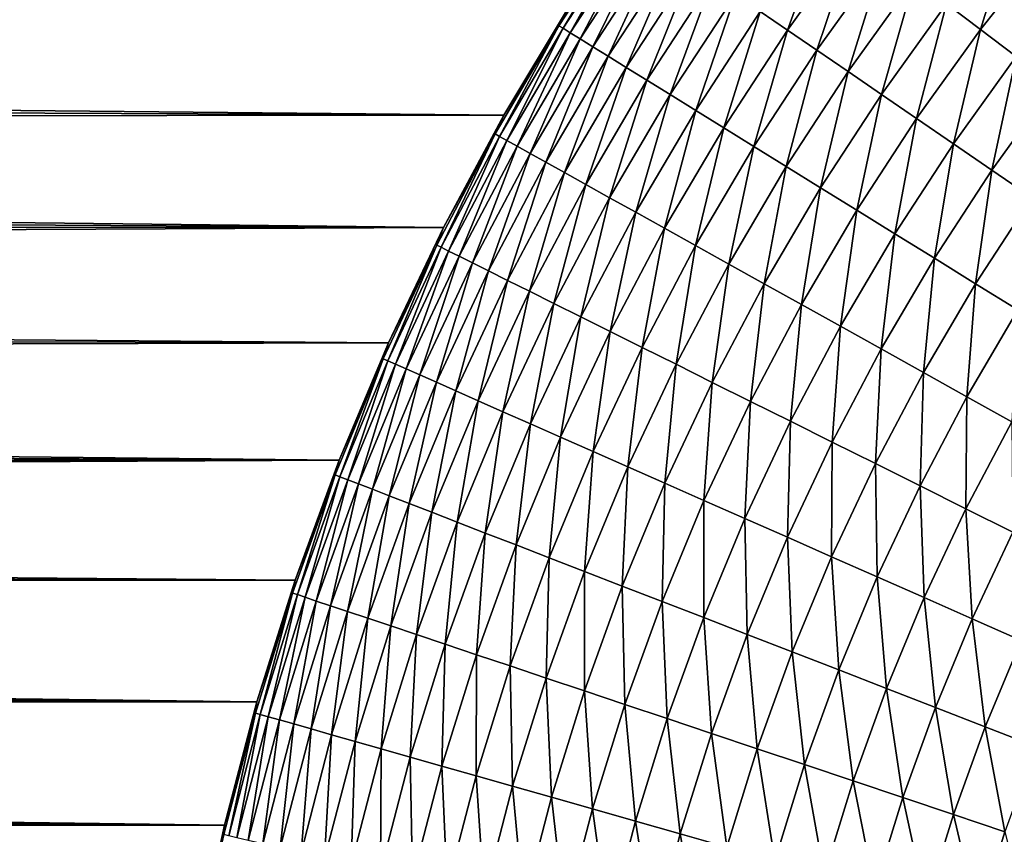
# Model space of a CAD drawing. Extents: x -260 to 260, y -882 to 882.
# Tile 158 of 234: x -47 to -31, y 589 to 603. Entities that reach past the tile are written whole.
import ezdxf

# ---------------------------------------------------------------- set-up
doc = ezdxf.new("R2010")
doc.units = 0
doc.header["$LTSCALE"] = 21.359881
for name, color, linetype in [('1', 7, 'CONTINUOUS'), ('2', 7, 'CONTINUOUS'), ('22', 7, 'CONTINUOUS'), ('25', 7, 'CONTINUOUS')]:
    doc.layers.add(name, color=color, linetype=linetype)

msp = doc.modelspace()

# ---------------------------------------------------------------- linework, layer by layer
at = {"layer": '1', "color": 7, "linetype": 'CONTINUOUS'}
for points in [[(253.525, 812.5), (-253.525, 0), (253.525, 0), (253.525, 812.5)], [(-253.525, 0), (253.525, 812.5), (116.582, 650.819), (-253.525, 0)], [(114.854, 648.894), (-253.525, 0), (116.582, 650.819), (114.854, 648.894)], [(113.045, 647.046), (-253.525, 0), (114.854, 648.894), (113.045, 647.046)], [(111.157, 645.277), (-253.525, 0), (113.045, 647.046), (111.157, 645.277)], [(109.196, 643.59), (-253.525, 0), (111.157, 645.277), (109.196, 643.59)], [(107.164, 641.99), (-253.525, 0), (109.196, 643.59), (107.164, 641.99)], [(105.065, 640.479), (-253.525, 0), (107.164, 641.99), (105.065, 640.479)], [(102.902, 639.059), (-253.525, 0), (105.065, 640.479), (102.902, 639.059)], [(100.681, 637.734), (-253.525, 0), (102.902, 639.059), (100.681, 637.734)], [(98.405, 636.505), (-253.525, 0), (100.681, 637.734), (98.405, 636.505)], [(96.078, 635.376), (-253.525, 0), (98.405, 636.505), (96.078, 635.376)], [(93.704, 634.347), (-253.525, 0), (96.078, 635.376), (93.704, 634.347)], [(91.289, 633.422), (-253.525, 0), (93.704, 634.347), (91.289, 633.422)], [(88.835, 632.602), (-253.525, 0), (91.289, 633.422), (88.835, 632.602)], [(86.349, 631.887), (-253.525, 0), (88.835, 632.602), (86.349, 631.887)], [(83.835, 631.281), (-253.525, 0), (86.349, 631.887), (83.835, 631.281)], [(81.296, 630.783), (-253.525, 0), (83.835, 631.281), (81.296, 630.783)], [(78.739, 630.395), (-253.525, 0), (81.296, 630.783), (78.739, 630.395)], [(76.167, 630.117), (-253.525, 0), (78.739, 630.395), (76.167, 630.117)], [(73.586, 629.95), (-253.525, 0), (76.167, 630.117), (73.586, 629.95)], [(71, 629.895), (-253.525, 0), (73.586, 629.95), (71, 629.895)], [(-129, 629.895), (-253.525, 0), (71, 629.895), (-129, 629.895)]]:
    msp.add_3dface(points, dxfattribs=at)
at = {"layer": '2', "color": 7, "linetype": 'CONTINUOUS'}
for points in [[(-187.73, 602.389, -9), (-187.909, 603.171, -9), (-37.64, 602.738, -9), (-187.73, 602.389, -9)], [(-38.711, 600.948, -9), (-187.73, 602.389, -9), (-37.64, 602.738, -9), (-38.711, 600.948, -9)], [(-187.603, 601.598, -9), (-187.73, 602.389, -9), (-38.711, 600.948, -9), (-187.603, 601.598, -9)], [(-187.526, 600.801, -9), (-187.603, 601.598, -9), (-38.711, 600.948, -9), (-187.526, 600.801, -9)], [(-39.697, 599.109, -9), (-187.526, 600.801, -9), (-38.711, 600.948, -9), (-39.697, 599.109, -9)], [(-187.5, 600, -9), (-187.526, 600.801, -9), (-39.697, 599.109, -9), (-187.5, 600, -9)], [(-187.526, 599.199, -9), (-187.5, 600, -9), (-39.697, 599.109, -9), (-187.526, 599.199, -9)], [(-187.603, 598.402, -9), (-187.526, 599.199, -9), (-39.697, 599.109, -9), (-187.603, 598.402, -9)], [(-40.596, 597.227, -9), (-187.603, 598.402, -9), (-39.697, 599.109, -9), (-40.596, 597.227, -9)], [(-187.73, 597.611, -9), (-187.603, 598.402, -9), (-40.596, 597.227, -9), (-187.73, 597.611, -9)], [(-187.909, 596.83, -9), (-187.73, 597.611, -9), (-40.596, 597.227, -9), (-187.909, 596.83, -9)], [(-41.406, 595.304, -9), (-187.909, 596.83, -9), (-40.596, 597.227, -9), (-41.406, 595.304, -9)], [(-188.137, 596.061, -9), (-187.909, 596.83, -9), (-41.406, 595.304, -9), (-188.137, 596.061, -9)], [(-188.413, 595.309, -9), (-188.137, 596.061, -9), (-41.406, 595.304, -9), (-188.413, 595.309, -9)], [(-188.738, 594.576, -9), (-188.413, 595.309, -9), (-41.406, 595.304, -9), (-188.738, 594.576, -9)], [(-42.124, 593.345, -9), (-188.738, 594.576, -9), (-41.406, 595.304, -9), (-42.124, 593.345, -9)], [(-189.108, 593.866, -9), (-188.738, 594.576, -9), (-42.124, 593.345, -9), (-189.108, 593.866, -9)], [(-189.524, 593.181, -9), (-189.108, 593.866, -9), (-42.124, 593.345, -9), (-189.524, 593.181, -9)], [(-42.751, 591.355, -9), (-189.524, 593.181, -9), (-42.124, 593.345, -9), (-42.751, 591.355, -9)], [(-189.982, 592.524, -9), (-189.524, 593.181, -9), (-42.751, 591.355, -9), (-189.982, 592.524, -9)], [(-190.482, 591.897, -9), (-189.982, 592.524, -9), (-42.751, 591.355, -9), (-190.482, 591.897, -9)], [(-191.021, 591.304, -9), (-190.482, 591.897, -9), (-42.751, 591.355, -9), (-191.021, 591.304, -9)], [(-43.283, 589.337, -9), (-191.021, 591.304, -9), (-42.751, 591.355, -9), (-43.283, 589.337, -9)], [(-191.596, 590.747, -9), (-191.021, 591.304, -9), (-43.283, 589.337, -9), (-191.596, 590.747, -9)], [(-192.206, 590.227, -9), (-191.596, 590.747, -9), (-43.283, 589.337, -9), (-192.206, 590.227, -9)], [(-192.848, 589.748, -9), (-192.206, 590.227, -9), (-43.283, 589.337, -9), (-192.848, 589.748, -9)], [(-193.52, 589.311, -9), (-192.848, 589.748, -9), (-43.283, 589.337, -9), (-193.52, 589.311, -9)], [(-194.218, 588.918, -9), (-193.52, 589.311, -9), (-43.72, 587.297, -9), (-194.218, 588.918, -9)], [(-43.72, 587.297, -9), (-193.52, 589.311, -9), (-43.283, 589.337, -9), (-43.72, 587.297, -9)]]:
    msp.add_3dface(points, dxfattribs=at)
at = {"layer": '22', "color": 7, "linetype": 'CONTINUOUS'}
for points in [[(-38.711, 600.948, -9), (-37.64, 602.738, -9), (-38.711, 600.948, -14), (-38.711, 600.948, -9)], [(-38.711, 600.948, -14), (-37.64, 602.738, -9), (-37.64, 602.738, -14), (-38.711, 600.948, -14)], [(-39.697, 599.109, -9), (-38.711, 600.948, -9), (-39.697, 599.11, -14), (-39.697, 599.109, -9)], [(-39.697, 599.11, -14), (-38.711, 600.948, -9), (-38.711, 600.948, -14), (-39.697, 599.11, -14)], [(-40.596, 597.227, -14), (-39.697, 599.109, -9), (-39.697, 599.11, -14), (-40.596, 597.227, -14)], [(-40.596, 597.227, -9), (-39.697, 599.109, -9), (-40.596, 597.227, -14), (-40.596, 597.227, -9)], [(-41.406, 595.304, -9), (-40.596, 597.227, -9), (-41.406, 595.304, -14), (-41.406, 595.304, -9)], [(-41.406, 595.304, -14), (-40.596, 597.227, -9), (-40.596, 597.227, -14), (-41.406, 595.304, -14)], [(-42.124, 593.345, -9), (-41.406, 595.304, -9), (-42.124, 593.345, -14), (-42.124, 593.345, -9)], [(-42.124, 593.345, -14), (-41.406, 595.304, -9), (-41.406, 595.304, -14), (-42.124, 593.345, -14)], [(-42.751, 591.355, -9), (-42.124, 593.345, -9), (-42.75, 591.355, -14), (-42.751, 591.355, -9)], [(-42.75, 591.355, -14), (-42.124, 593.345, -9), (-42.124, 593.345, -14), (-42.75, 591.355, -14)], [(-43.283, 589.337, -9), (-42.751, 591.355, -9), (-43.283, 589.338, -14), (-43.283, 589.337, -9)], [(-43.283, 589.338, -14), (-42.751, 591.355, -9), (-42.75, 591.355, -14), (-43.283, 589.338, -14)], [(-43.72, 587.297, -14), (-43.283, 589.337, -9), (-43.283, 589.338, -14), (-43.72, 587.297, -14)], [(-43.72, 587.297, -9), (-43.283, 589.337, -9), (-43.72, 587.297, -14), (-43.72, 587.297, -9)]]:
    msp.add_3dface(points, dxfattribs=at)
at = {"layer": '25', "color": 7, "linetype": 'CONTINUOUS'}
for points in [[(-37.64, 602.738, -14), (-36.69, 604.133, -14.906), (-37.811, 602.412, -14.906), (-37.64, 602.738, -14)], [(-36.69, 604.133, -14.906), (-37.742, 602.369, -15.809), (-37.811, 602.412, -14.906), (-36.69, 604.133, -14.906)], [(-36.622, 604.087, -15.809), (-37.742, 602.369, -15.809), (-36.69, 604.133, -14.906), (-36.622, 604.087, -15.809)], [(-36.622, 604.087, -15.809), (-37.625, 602.297, -16.706), (-37.742, 602.369, -15.809), (-36.622, 604.087, -15.809)], [(-36.509, 604.01, -16.706), (-37.625, 602.297, -16.706), (-36.622, 604.087, -15.809), (-36.509, 604.01, -16.706)], [(-33.389, 604.214, -22.528), (-34.074, 602.341, -23.258), (-34.518, 602.645, -22.528), (-33.389, 604.214, -22.528)], [(-32.96, 603.89, -23.258), (-34.074, 602.341, -23.258), (-33.389, 604.214, -22.528), (-32.96, 603.89, -23.258)], [(-30.341, 604.195, -25.235), (-30.916, 602.347, -25.816), (-31.472, 602.767, -25.235), (-30.341, 604.195, -25.235)], [(-29.805, 603.749, -25.816), (-30.916, 602.347, -25.816), (-30.341, 604.195, -25.235), (-29.805, 603.749, -25.816)], [(-36.509, 604.01, -16.706), (-37.464, 602.196, -17.592), (-37.625, 602.297, -16.706), (-36.509, 604.01, -16.706)], [(-36.352, 603.902, -17.592), (-37.464, 602.196, -17.592), (-36.509, 604.01, -16.706), (-36.352, 603.902, -17.592)], [(-36.352, 603.902, -17.592), (-37.256, 602.068, -18.466), (-37.464, 602.196, -17.592), (-36.352, 603.902, -17.592)], [(-36.151, 603.764, -18.466), (-37.256, 602.068, -18.466), (-36.352, 603.902, -17.592), (-36.151, 603.764, -18.466)], [(-36.151, 603.764, -18.466), (-37.005, 601.912, -19.323), (-37.256, 602.068, -18.466), (-36.151, 603.764, -18.466)], [(-35.907, 603.597, -19.323), (-37.005, 601.912, -19.323), (-36.151, 603.764, -18.466), (-35.907, 603.597, -19.323)], [(-32.96, 603.89, -23.258), (-33.595, 602.013, -23.954), (-34.074, 602.341, -23.258), (-32.96, 603.89, -23.258)], [(-32.496, 603.54, -23.954), (-33.595, 602.013, -23.954), (-32.96, 603.89, -23.258), (-32.496, 603.54, -23.954)], [(-29.805, 603.749, -25.816), (-30.332, 601.906, -26.352), (-30.916, 602.347, -25.816), (-29.805, 603.749, -25.816)], [(-35.907, 603.597, -19.323), (-36.709, 601.729, -20.161), (-37.005, 601.912, -19.323), (-35.907, 603.597, -19.323)], [(-35.62, 603.4, -20.161), (-36.709, 601.729, -20.161), (-35.907, 603.597, -19.323), (-35.62, 603.4, -20.161)], [(-32.496, 603.54, -23.954), (-33.081, 601.661, -24.614), (-33.595, 602.013, -23.954), (-32.496, 603.54, -23.954)], [(-32, 603.165, -24.614), (-33.081, 601.661, -24.614), (-32.496, 603.54, -23.954), (-32, 603.165, -24.614)], [(-35.62, 603.4, -20.161), (-36.371, 601.52, -20.976), (-36.709, 601.729, -20.161), (-35.62, 603.4, -20.161)], [(-35.292, 603.176, -20.976), (-36.371, 601.52, -20.976), (-35.62, 603.4, -20.161), (-35.292, 603.176, -20.976)], [(-35.292, 603.176, -20.976), (-35.992, 601.285, -21.766), (-36.371, 601.52, -20.976), (-35.292, 603.176, -20.976)], [(-34.925, 602.924, -21.766), (-35.992, 601.285, -21.766), (-35.292, 603.176, -20.976), (-34.925, 602.924, -21.766)], [(-32, 603.165, -24.614), (-32.536, 601.288, -25.235), (-33.081, 601.661, -24.614), (-32, 603.165, -24.614)], [(-31.472, 602.767, -25.235), (-32.536, 601.288, -25.235), (-32, 603.165, -24.614), (-31.472, 602.767, -25.235)], [(-34.925, 602.924, -21.766), (-35.573, 601.026, -22.528), (-35.992, 601.285, -21.766), (-34.925, 602.924, -21.766)], [(-34.518, 602.645, -22.528), (-35.573, 601.026, -22.528), (-34.925, 602.924, -21.766), (-34.518, 602.645, -22.528)], [(-38.711, 600.948, -14), (-37.64, 602.738, -14), (-37.811, 602.412, -14.906), (-38.711, 600.948, -14)], [(-34.518, 602.645, -22.528), (-35.116, 600.743, -23.258), (-35.573, 601.026, -22.528), (-34.518, 602.645, -22.528)], [(-34.074, 602.341, -23.258), (-35.116, 600.743, -23.258), (-34.518, 602.645, -22.528), (-34.074, 602.341, -23.258)], [(-31.472, 602.767, -25.235), (-31.961, 600.894, -25.816), (-32.536, 601.288, -25.235), (-31.472, 602.767, -25.235)], [(-30.916, 602.347, -25.816), (-31.961, 600.894, -25.816), (-31.472, 602.767, -25.235), (-30.916, 602.347, -25.816)], [(-38.711, 600.948, -14), (-37.811, 602.412, -14.906), (-38.852, 600.641, -14.906), (-38.711, 600.948, -14)], [(-37.811, 602.412, -14.906), (-38.781, 600.601, -15.809), (-38.852, 600.641, -14.906), (-37.811, 602.412, -14.906)], [(-37.742, 602.369, -15.809), (-38.781, 600.601, -15.809), (-37.811, 602.412, -14.906), (-37.742, 602.369, -15.809)], [(-37.742, 602.369, -15.809), (-38.661, 600.534, -16.706), (-38.781, 600.601, -15.809), (-37.742, 602.369, -15.809)], [(-37.625, 602.297, -16.706), (-38.661, 600.534, -16.706), (-37.742, 602.369, -15.809), (-37.625, 602.297, -16.706)], [(-37.625, 602.297, -16.706), (-38.495, 600.441, -17.592), (-38.661, 600.534, -16.706), (-37.625, 602.297, -16.706)], [(-37.464, 602.196, -17.592), (-38.495, 600.441, -17.592), (-37.625, 602.297, -16.706), (-37.464, 602.196, -17.592)], [(-34.074, 602.341, -23.258), (-34.622, 600.437, -23.954), (-35.116, 600.743, -23.258), (-34.074, 602.341, -23.258)], [(-33.595, 602.013, -23.954), (-34.622, 600.437, -23.954), (-34.074, 602.341, -23.258), (-33.595, 602.013, -23.954)], [(-30.916, 602.347, -25.816), (-31.358, 600.481, -26.352), (-31.961, 600.894, -25.816), (-30.916, 602.347, -25.816)], [(-30.332, 601.906, -26.352), (-31.358, 600.481, -26.352), (-30.916, 602.347, -25.816), (-30.332, 601.906, -26.352)], [(-37.464, 602.196, -17.592), (-38.282, 600.323, -18.466), (-38.495, 600.441, -17.592), (-37.464, 602.196, -17.592)], [(-37.256, 602.068, -18.466), (-38.282, 600.323, -18.466), (-37.464, 602.196, -17.592), (-37.256, 602.068, -18.466)], [(-37.256, 602.068, -18.466), (-38.023, 600.179, -19.323), (-38.282, 600.323, -18.466), (-37.256, 602.068, -18.466)], [(-37.005, 601.912, -19.323), (-38.023, 600.179, -19.323), (-37.256, 602.068, -18.466), (-37.005, 601.912, -19.323)], [(-33.595, 602.013, -23.954), (-34.093, 600.109, -24.614), (-34.622, 600.437, -23.954), (-33.595, 602.013, -23.954)], [(-33.081, 601.661, -24.614), (-34.093, 600.109, -24.614), (-33.595, 602.013, -23.954), (-33.081, 601.661, -24.614)], [(-37.005, 601.912, -19.323), (-37.72, 600.01, -20.161), (-38.023, 600.179, -19.323), (-37.005, 601.912, -19.323)], [(-36.709, 601.729, -20.161), (-37.72, 600.01, -20.161), (-37.005, 601.912, -19.323), (-36.709, 601.729, -20.161)], [(-30.332, 601.906, -26.352), (-30.729, 600.05, -26.844), (-31.358, 600.481, -26.352), (-30.332, 601.906, -26.352)], [(-29.724, 601.447, -26.844), (-30.729, 600.05, -26.844), (-30.332, 601.906, -26.352), (-29.724, 601.447, -26.844)], [(-36.709, 601.729, -20.161), (-37.373, 599.816, -20.976), (-37.72, 600.01, -20.161), (-36.709, 601.729, -20.161)], [(-36.371, 601.52, -20.976), (-37.373, 599.816, -20.976), (-36.709, 601.729, -20.161), (-36.371, 601.52, -20.976)], [(-33.081, 601.661, -24.614), (-33.531, 599.761, -25.235), (-34.093, 600.109, -24.614), (-33.081, 601.661, -24.614)], [(-32.536, 601.288, -25.235), (-33.531, 599.761, -25.235), (-33.081, 601.661, -24.614), (-32.536, 601.288, -25.235)], [(-36.371, 601.52, -20.976), (-36.983, 599.599, -21.766), (-37.373, 599.816, -20.976), (-36.371, 601.52, -20.976)], [(-35.992, 601.285, -21.766), (-36.983, 599.599, -21.766), (-36.371, 601.52, -20.976), (-35.992, 601.285, -21.766)], [(-29.724, 601.447, -26.844), (-30.077, 599.603, -27.289), (-30.729, 600.05, -26.844), (-29.724, 601.447, -26.844)], [(-35.992, 601.285, -21.766), (-36.552, 599.36, -22.528), (-36.983, 599.599, -21.766), (-35.992, 601.285, -21.766)], [(-35.573, 601.026, -22.528), (-36.552, 599.36, -22.528), (-35.992, 601.285, -21.766), (-35.573, 601.026, -22.528)], [(-32.536, 601.288, -25.235), (-32.938, 599.394, -25.816), (-33.531, 599.761, -25.235), (-32.536, 601.288, -25.235)], [(-31.961, 600.894, -25.816), (-32.938, 599.394, -25.816), (-32.536, 601.288, -25.235), (-31.961, 600.894, -25.816)], [(-35.573, 601.026, -22.528), (-36.082, 599.098, -23.258), (-36.552, 599.36, -22.528), (-35.573, 601.026, -22.528)], [(-35.116, 600.743, -23.258), (-36.082, 599.098, -23.258), (-35.573, 601.026, -22.528), (-35.116, 600.743, -23.258)], [(-39.697, 599.11, -14), (-38.711, 600.948, -14), (-38.852, 600.641, -14.906), (-39.697, 599.11, -14)], [(-31.961, 600.894, -25.816), (-32.317, 599.01, -26.352), (-32.938, 599.394, -25.816), (-31.961, 600.894, -25.816)], [(-31.358, 600.481, -26.352), (-32.317, 599.01, -26.352), (-31.961, 600.894, -25.816), (-31.358, 600.481, -26.352)], [(-35.116, 600.743, -23.258), (-35.575, 598.815, -23.954), (-36.082, 599.098, -23.258), (-35.116, 600.743, -23.258)], [(-34.622, 600.437, -23.954), (-35.575, 598.815, -23.954), (-35.116, 600.743, -23.258), (-34.622, 600.437, -23.954)], [(-39.697, 599.11, -14), (-38.852, 600.641, -14.906), (-39.81, 598.823, -14.906), (-39.697, 599.11, -14)], [(-38.852, 600.641, -14.906), (-39.737, 598.787, -15.809), (-39.81, 598.823, -14.906), (-38.852, 600.641, -14.906)], [(-38.781, 600.601, -15.809), (-39.737, 598.787, -15.809), (-38.852, 600.641, -14.906), (-38.781, 600.601, -15.809)], [(-38.781, 600.601, -15.809), (-39.615, 598.726, -16.706), (-39.737, 598.787, -15.809), (-38.781, 600.601, -15.809)], [(-38.661, 600.534, -16.706), (-39.615, 598.726, -16.706), (-38.781, 600.601, -15.809), (-38.661, 600.534, -16.706)], [(-38.661, 600.534, -16.706), (-39.444, 598.641, -17.592), (-39.615, 598.726, -16.706), (-38.661, 600.534, -16.706)], [(-38.495, 600.441, -17.592), (-39.444, 598.641, -17.592), (-38.661, 600.534, -16.706), (-38.495, 600.441, -17.592)], [(-38.495, 600.441, -17.592), (-39.226, 598.532, -18.466), (-39.444, 598.641, -17.592), (-38.495, 600.441, -17.592)], [(-38.282, 600.323, -18.466), (-39.226, 598.532, -18.466), (-38.495, 600.441, -17.592), (-38.282, 600.323, -18.466)], [(-34.622, 600.437, -23.954), (-35.031, 598.512, -24.614), (-35.575, 598.815, -23.954), (-34.622, 600.437, -23.954)], [(-34.093, 600.109, -24.614), (-35.031, 598.512, -24.614), (-34.622, 600.437, -23.954), (-34.093, 600.109, -24.614)], [(-31.358, 600.481, -26.352), (-31.669, 598.608, -26.844), (-32.317, 599.01, -26.352), (-31.358, 600.481, -26.352)], [(-30.729, 600.05, -26.844), (-31.669, 598.608, -26.844), (-31.358, 600.481, -26.352), (-30.729, 600.05, -26.844)], [(-38.282, 600.323, -18.466), (-38.961, 598.4, -19.323), (-39.226, 598.532, -18.466), (-38.282, 600.323, -18.466)], [(-38.023, 600.179, -19.323), (-38.961, 598.4, -19.323), (-38.282, 600.323, -18.466), (-38.023, 600.179, -19.323)], [(-38.023, 600.179, -19.323), (-38.65, 598.245, -20.161), (-38.961, 598.4, -19.323), (-38.023, 600.179, -19.323)], [(-37.72, 600.01, -20.161), (-38.65, 598.245, -20.161), (-38.023, 600.179, -19.323), (-37.72, 600.01, -20.161)], [(-34.093, 600.109, -24.614), (-34.454, 598.191, -25.235), (-35.031, 598.512, -24.614), (-34.093, 600.109, -24.614)], [(-33.531, 599.761, -25.235), (-34.454, 598.191, -25.235), (-34.093, 600.109, -24.614), (-33.531, 599.761, -25.235)], [(-30.729, 600.05, -26.844), (-30.997, 598.192, -27.289), (-31.669, 598.608, -26.844), (-30.729, 600.05, -26.844)], [(-30.077, 599.603, -27.289), (-30.997, 598.192, -27.289), (-30.729, 600.05, -26.844), (-30.077, 599.603, -27.289)], [(-37.72, 600.01, -20.161), (-38.294, 598.068, -20.976), (-38.65, 598.245, -20.161), (-37.72, 600.01, -20.161)], [(-37.373, 599.816, -20.976), (-38.294, 598.068, -20.976), (-37.72, 600.01, -20.161), (-37.373, 599.816, -20.976)], [(-37.373, 599.816, -20.976), (-37.895, 597.869, -21.766), (-38.294, 598.068, -20.976), (-37.373, 599.816, -20.976)], [(-36.983, 599.599, -21.766), (-37.895, 597.869, -21.766), (-37.373, 599.816, -20.976), (-36.983, 599.599, -21.766)], [(-33.531, 599.761, -25.235), (-33.845, 597.851, -25.816), (-34.454, 598.191, -25.235), (-33.531, 599.761, -25.235)], [(-32.938, 599.394, -25.816), (-33.845, 597.851, -25.816), (-33.531, 599.761, -25.235), (-32.938, 599.394, -25.816)], [(-36.983, 599.599, -21.766), (-37.454, 597.65, -22.528), (-37.895, 597.869, -21.766), (-36.983, 599.599, -21.766)], [(-36.552, 599.36, -22.528), (-37.454, 597.65, -22.528), (-36.983, 599.599, -21.766), (-36.552, 599.36, -22.528)], [(-30.077, 599.603, -27.289), (-30.303, 597.763, -27.685), (-30.997, 598.192, -27.289), (-30.077, 599.603, -27.289)], [(-32.938, 599.394, -25.816), (-33.206, 597.496, -26.352), (-33.845, 597.851, -25.816), (-32.938, 599.394, -25.816)], [(-32.317, 599.01, -26.352), (-33.206, 597.496, -26.352), (-32.938, 599.394, -25.816), (-32.317, 599.01, -26.352)], [(-36.552, 599.36, -22.528), (-36.972, 597.41, -23.258), (-37.454, 597.65, -22.528), (-36.552, 599.36, -22.528)], [(-36.082, 599.098, -23.258), (-36.972, 597.41, -23.258), (-36.552, 599.36, -22.528), (-36.082, 599.098, -23.258)], [(-40.596, 597.227, -14), (-39.697, 599.11, -14), (-39.81, 598.823, -14.906), (-40.596, 597.227, -14)], [(-36.082, 599.098, -23.258), (-36.452, 597.151, -23.954), (-36.972, 597.41, -23.258), (-36.082, 599.098, -23.258)], [(-35.575, 598.815, -23.954), (-36.452, 597.151, -23.954), (-36.082, 599.098, -23.258), (-35.575, 598.815, -23.954)], [(-32.317, 599.01, -26.352), (-32.54, 597.125, -26.844), (-33.206, 597.496, -26.352), (-32.317, 599.01, -26.352)], [(-31.669, 598.608, -26.844), (-32.54, 597.125, -26.844), (-32.317, 599.01, -26.352), (-31.669, 598.608, -26.844)], [(-40.596, 597.227, -14), (-39.81, 598.823, -14.906), (-40.683, 596.963, -14.906), (-40.596, 597.227, -14)], [(-39.81, 598.823, -14.906), (-40.608, 596.93, -15.809), (-40.683, 596.963, -14.906), (-39.81, 598.823, -14.906)], [(-39.737, 598.787, -15.809), (-40.608, 596.93, -15.809), (-39.81, 598.823, -14.906), (-39.737, 598.787, -15.809)], [(-39.737, 598.787, -15.809), (-40.483, 596.875, -16.706), (-40.608, 596.93, -15.809), (-39.737, 598.787, -15.809)], [(-39.615, 598.726, -16.706), (-40.483, 596.875, -16.706), (-39.737, 598.787, -15.809), (-39.615, 598.726, -16.706)], [(-35.575, 598.815, -23.954), (-35.895, 596.874, -24.614), (-36.452, 597.151, -23.954), (-35.575, 598.815, -23.954)], [(-35.031, 598.512, -24.614), (-35.895, 596.874, -24.614), (-35.575, 598.815, -23.954), (-35.031, 598.512, -24.614)], [(-39.615, 598.726, -16.706), (-40.309, 596.798, -17.592), (-40.483, 596.875, -16.706), (-39.615, 598.726, -16.706)], [(-39.444, 598.641, -17.592), (-40.309, 596.798, -17.592), (-39.615, 598.726, -16.706), (-39.444, 598.641, -17.592)], [(-39.444, 598.641, -17.592), (-40.086, 596.7, -18.466), (-40.309, 596.798, -17.592), (-39.444, 598.641, -17.592)], [(-39.226, 598.532, -18.466), (-40.086, 596.7, -18.466), (-39.444, 598.641, -17.592), (-39.226, 598.532, -18.466)], [(-31.669, 598.608, -26.844), (-31.85, 596.74, -27.289), (-32.54, 597.125, -26.844), (-31.669, 598.608, -26.844)], [(-30.997, 598.192, -27.289), (-31.85, 596.74, -27.289), (-31.669, 598.608, -26.844), (-30.997, 598.192, -27.289)], [(-39.226, 598.532, -18.466), (-39.815, 596.58, -19.323), (-40.086, 596.7, -18.466), (-39.226, 598.532, -18.466)], [(-38.961, 598.4, -19.323), (-39.815, 596.58, -19.323), (-39.226, 598.532, -18.466), (-38.961, 598.4, -19.323)], [(-35.031, 598.512, -24.614), (-35.303, 596.579, -25.235), (-35.895, 596.874, -24.614), (-35.031, 598.512, -24.614)], [(-34.454, 598.191, -25.235), (-35.303, 596.579, -25.235), (-35.031, 598.512, -24.614), (-34.454, 598.191, -25.235)], [(-38.961, 598.4, -19.323), (-39.497, 596.44, -20.161), (-39.815, 596.58, -19.323), (-38.961, 598.4, -19.323)], [(-38.65, 598.245, -20.161), (-39.497, 596.44, -20.161), (-38.961, 598.4, -19.323), (-38.65, 598.245, -20.161)], [(-38.65, 598.245, -20.161), (-39.134, 596.279, -20.976), (-39.497, 596.44, -20.161), (-38.65, 598.245, -20.161)], [(-38.294, 598.068, -20.976), (-39.134, 596.279, -20.976), (-38.65, 598.245, -20.161), (-38.294, 598.068, -20.976)], [(-34.454, 598.191, -25.235), (-34.679, 596.268, -25.816), (-35.303, 596.579, -25.235), (-34.454, 598.191, -25.235)], [(-33.845, 597.851, -25.816), (-34.679, 596.268, -25.816), (-34.454, 598.191, -25.235), (-33.845, 597.851, -25.816)], [(-30.997, 598.192, -27.289), (-31.137, 596.343, -27.685), (-31.85, 596.74, -27.289), (-30.997, 598.192, -27.289)], [(-30.303, 597.763, -27.685), (-31.137, 596.343, -27.685), (-30.997, 598.192, -27.289), (-30.303, 597.763, -27.685)], [(-38.294, 598.068, -20.976), (-38.726, 596.099, -21.766), (-39.134, 596.279, -20.976), (-38.294, 598.068, -20.976)], [(-37.895, 597.869, -21.766), (-38.726, 596.099, -21.766), (-38.294, 598.068, -20.976), (-37.895, 597.869, -21.766)], [(-37.895, 597.869, -21.766), (-38.275, 595.9, -22.528), (-38.726, 596.099, -21.766), (-37.895, 597.869, -21.766)], [(-37.454, 597.65, -22.528), (-38.275, 595.9, -22.528), (-37.895, 597.869, -21.766), (-37.454, 597.65, -22.528)], [(-33.845, 597.851, -25.816), (-34.025, 595.942, -26.352), (-34.679, 596.268, -25.816), (-33.845, 597.851, -25.816)], [(-33.206, 597.496, -26.352), (-34.025, 595.942, -26.352), (-33.845, 597.851, -25.816), (-33.206, 597.496, -26.352)], [(-37.454, 597.65, -22.528), (-37.783, 595.683, -23.258), (-38.275, 595.9, -22.528), (-37.454, 597.65, -22.528)], [(-36.972, 597.41, -23.258), (-37.783, 595.683, -23.258), (-37.454, 597.65, -22.528), (-36.972, 597.41, -23.258)], [(-30.303, 597.763, -27.685), (-30.405, 595.935, -28.031), (-31.137, 596.343, -27.685), (-30.303, 597.763, -27.685)], [(-33.206, 597.496, -26.352), (-33.343, 595.603, -26.844), (-34.025, 595.942, -26.352), (-33.206, 597.496, -26.352)], [(-32.54, 597.125, -26.844), (-33.343, 595.603, -26.844), (-33.206, 597.496, -26.352), (-32.54, 597.125, -26.844)], [(-36.972, 597.41, -23.258), (-37.251, 595.448, -23.954), (-37.783, 595.683, -23.258), (-36.972, 597.41, -23.258)], [(-36.452, 597.151, -23.954), (-37.251, 595.448, -23.954), (-36.972, 597.41, -23.258), (-36.452, 597.151, -23.954)], [(-41.406, 595.304, -14), (-40.596, 597.227, -14), (-40.683, 596.963, -14.906), (-41.406, 595.304, -14)], [(-36.452, 597.151, -23.954), (-36.682, 595.197, -24.614), (-37.251, 595.448, -23.954), (-36.452, 597.151, -23.954)], [(-35.895, 596.874, -24.614), (-36.682, 595.197, -24.614), (-36.452, 597.151, -23.954), (-35.895, 596.874, -24.614)], [(-32.54, 597.125, -26.844), (-32.635, 595.25, -27.289), (-33.343, 595.603, -26.844), (-32.54, 597.125, -26.844)], [(-31.85, 596.74, -27.289), (-32.635, 595.25, -27.289), (-32.54, 597.125, -26.844), (-31.85, 596.74, -27.289)], [(-41.406, 595.304, -14), (-40.683, 596.963, -14.906), (-41.469, 595.065, -14.906), (-41.406, 595.304, -14)], [(-40.683, 596.963, -14.906), (-41.393, 595.036, -15.809), (-41.469, 595.065, -14.906), (-40.683, 596.963, -14.906)], [(-40.608, 596.93, -15.809), (-41.393, 595.036, -15.809), (-40.683, 596.963, -14.906), (-40.608, 596.93, -15.809)], [(-40.608, 596.93, -15.809), (-41.266, 594.986, -16.706), (-41.393, 595.036, -15.809), (-40.608, 596.93, -15.809)], [(-40.483, 596.875, -16.706), (-41.266, 594.986, -16.706), (-40.608, 596.93, -15.809), (-40.483, 596.875, -16.706)], [(-40.483, 596.875, -16.706), (-41.088, 594.918, -17.592), (-41.266, 594.986, -16.706), (-40.483, 596.875, -16.706)], [(-40.309, 596.798, -17.592), (-41.088, 594.918, -17.592), (-40.483, 596.875, -16.706), (-40.309, 596.798, -17.592)], [(-35.895, 596.874, -24.614), (-36.078, 594.93, -25.235), (-36.682, 595.197, -24.614), (-35.895, 596.874, -24.614)], [(-35.303, 596.579, -25.235), (-36.078, 594.93, -25.235), (-35.895, 596.874, -24.614), (-35.303, 596.579, -25.235)], [(-40.309, 596.798, -17.592), (-40.861, 594.83, -18.466), (-41.088, 594.918, -17.592), (-40.309, 596.798, -17.592)], [(-40.086, 596.7, -18.466), (-40.861, 594.83, -18.466), (-40.309, 596.798, -17.592), (-40.086, 596.7, -18.466)], [(-40.086, 596.7, -18.466), (-40.585, 594.723, -19.323), (-40.861, 594.83, -18.466), (-40.086, 596.7, -18.466)], [(-39.815, 596.58, -19.323), (-40.585, 594.723, -19.323), (-40.086, 596.7, -18.466), (-39.815, 596.58, -19.323)], [(-31.85, 596.74, -27.289), (-31.905, 594.887, -27.685), (-32.635, 595.25, -27.289), (-31.85, 596.74, -27.289)], [(-31.137, 596.343, -27.685), (-31.905, 594.887, -27.685), (-31.85, 596.74, -27.289), (-31.137, 596.343, -27.685)], [(-39.815, 596.58, -19.323), (-40.261, 594.597, -20.161), (-40.585, 594.723, -19.323), (-39.815, 596.58, -19.323)], [(-39.497, 596.44, -20.161), (-40.261, 594.597, -20.161), (-39.815, 596.58, -19.323), (-39.497, 596.44, -20.161)], [(-35.303, 596.579, -25.235), (-35.44, 594.648, -25.816), (-36.078, 594.93, -25.235), (-35.303, 596.579, -25.235)], [(-34.679, 596.268, -25.816), (-35.44, 594.648, -25.816), (-35.303, 596.579, -25.235), (-34.679, 596.268, -25.816)], [(-39.497, 596.44, -20.161), (-39.89, 594.454, -20.976), (-40.261, 594.597, -20.161), (-39.497, 596.44, -20.161)], [(-39.134, 596.279, -20.976), (-39.89, 594.454, -20.976), (-39.497, 596.44, -20.161), (-39.134, 596.279, -20.976)], [(-31.137, 596.343, -27.685), (-31.154, 594.513, -28.031), (-31.905, 594.887, -27.685), (-31.137, 596.343, -27.685)], [(-30.405, 595.935, -28.031), (-31.154, 594.513, -28.031), (-31.137, 596.343, -27.685), (-30.405, 595.935, -28.031)], [(-39.134, 596.279, -20.976), (-39.474, 594.292, -21.766), (-39.89, 594.454, -20.976), (-39.134, 596.279, -20.976)], [(-38.726, 596.099, -21.766), (-39.474, 594.292, -21.766), (-39.134, 596.279, -20.976), (-38.726, 596.099, -21.766)], [(-34.679, 596.268, -25.816), (-34.771, 594.353, -26.352), (-35.44, 594.648, -25.816), (-34.679, 596.268, -25.816)], [(-34.025, 595.942, -26.352), (-34.771, 594.353, -26.352), (-34.679, 596.268, -25.816), (-34.025, 595.942, -26.352)], [(-38.726, 596.099, -21.766), (-39.015, 594.114, -22.528), (-39.474, 594.292, -21.766), (-38.726, 596.099, -21.766)], [(-38.275, 595.9, -22.528), (-39.015, 594.114, -22.528), (-38.726, 596.099, -21.766), (-38.275, 595.9, -22.528)], [(-38.275, 595.9, -22.528), (-38.513, 593.92, -23.258), (-39.015, 594.114, -22.528), (-38.275, 595.9, -22.528)], [(-37.783, 595.683, -23.258), (-38.513, 593.92, -23.258), (-38.275, 595.9, -22.528), (-37.783, 595.683, -23.258)], [(-34.025, 595.942, -26.352), (-34.074, 594.045, -26.844), (-34.771, 594.353, -26.352), (-34.025, 595.942, -26.352)], [(-33.343, 595.603, -26.844), (-34.074, 594.045, -26.844), (-34.025, 595.942, -26.352), (-33.343, 595.603, -26.844)], [(-30.405, 595.935, -28.031), (-30.387, 594.131, -28.326), (-31.154, 594.513, -28.031), (-30.405, 595.935, -28.031)], [(-37.783, 595.683, -23.258), (-37.971, 593.71, -23.954), (-38.513, 593.92, -23.258), (-37.783, 595.683, -23.258)], [(-37.251, 595.448, -23.954), (-37.971, 593.71, -23.954), (-37.783, 595.683, -23.258), (-37.251, 595.448, -23.954)], [(-33.343, 595.603, -26.844), (-33.351, 593.726, -27.289), (-34.074, 594.045, -26.844), (-33.343, 595.603, -26.844)], [(-32.635, 595.25, -27.289), (-33.351, 593.726, -27.289), (-33.343, 595.603, -26.844), (-32.635, 595.25, -27.289)], [(-37.251, 595.448, -23.954), (-37.391, 593.485, -24.614), (-37.971, 593.71, -23.954), (-37.251, 595.448, -23.954)], [(-36.682, 595.197, -24.614), (-37.391, 593.485, -24.614), (-37.251, 595.448, -23.954), (-36.682, 595.197, -24.614)], [(-42.124, 593.345, -14), (-41.406, 595.304, -14), (-41.469, 595.065, -14.906), (-42.124, 593.345, -14)], [(-32.635, 595.25, -27.289), (-32.604, 593.396, -27.685), (-33.351, 593.726, -27.289), (-32.635, 595.25, -27.289)], [(-31.905, 594.887, -27.685), (-32.604, 593.396, -27.685), (-32.635, 595.25, -27.289), (-31.905, 594.887, -27.685)], [(-42.124, 593.345, -14), (-41.469, 595.065, -14.906), (-42.167, 593.133, -14.906), (-42.124, 593.345, -14)], [(-41.469, 595.065, -14.906), (-42.089, 593.107, -15.809), (-42.167, 593.133, -14.906), (-41.469, 595.065, -14.906)], [(-41.393, 595.036, -15.809), (-42.089, 593.107, -15.809), (-41.469, 595.065, -14.906), (-41.393, 595.036, -15.809)], [(-36.682, 595.197, -24.614), (-36.775, 593.247, -25.235), (-37.391, 593.485, -24.614), (-36.682, 595.197, -24.614)], [(-36.078, 594.93, -25.235), (-36.775, 593.247, -25.235), (-36.682, 595.197, -24.614), (-36.078, 594.93, -25.235)], [(-41.393, 595.036, -15.809), (-41.96, 593.064, -16.706), (-42.089, 593.107, -15.809), (-41.393, 595.036, -15.809)], [(-41.266, 594.986, -16.706), (-41.96, 593.064, -16.706), (-41.393, 595.036, -15.809), (-41.266, 594.986, -16.706)], [(-41.266, 594.986, -16.706), (-41.779, 593.003, -17.592), (-41.96, 593.064, -16.706), (-41.266, 594.986, -16.706)], [(-41.088, 594.918, -17.592), (-41.779, 593.003, -17.592), (-41.266, 594.986, -16.706), (-41.088, 594.918, -17.592)], [(-41.088, 594.918, -17.592), (-41.548, 592.926, -18.466), (-41.779, 593.003, -17.592), (-41.088, 594.918, -17.592)], [(-40.861, 594.83, -18.466), (-41.548, 592.926, -18.466), (-41.088, 594.918, -17.592), (-40.861, 594.83, -18.466)], [(-36.078, 594.93, -25.235), (-36.125, 592.995, -25.816), (-36.775, 593.247, -25.235), (-36.078, 594.93, -25.235)], [(-35.44, 594.648, -25.816), (-36.125, 592.995, -25.816), (-36.078, 594.93, -25.235), (-35.44, 594.648, -25.816)], [(-31.905, 594.887, -27.685), (-31.838, 593.058, -28.031), (-32.604, 593.396, -27.685), (-31.905, 594.887, -27.685)], [(-31.154, 594.513, -28.031), (-31.838, 593.058, -28.031), (-31.905, 594.887, -27.685), (-31.154, 594.513, -28.031)], [(-40.861, 594.83, -18.466), (-41.267, 592.831, -19.323), (-41.548, 592.926, -18.466), (-40.861, 594.83, -18.466)], [(-40.585, 594.723, -19.323), (-41.267, 592.831, -19.323), (-40.861, 594.83, -18.466), (-40.585, 594.723, -19.323)], [(-40.585, 594.723, -19.323), (-40.938, 592.721, -20.161), (-41.267, 592.831, -19.323), (-40.585, 594.723, -19.323)], [(-40.261, 594.597, -20.161), (-40.938, 592.721, -20.161), (-40.585, 594.723, -19.323), (-40.261, 594.597, -20.161)], [(-40.261, 594.597, -20.161), (-40.561, 592.595, -20.976), (-40.938, 592.721, -20.161), (-40.261, 594.597, -20.161)], [(-39.89, 594.454, -20.976), (-40.561, 592.595, -20.976), (-40.261, 594.597, -20.161), (-39.89, 594.454, -20.976)], [(-35.44, 594.648, -25.816), (-35.443, 592.731, -26.352), (-36.125, 592.995, -25.816), (-35.44, 594.648, -25.816)], [(-34.771, 594.353, -26.352), (-35.443, 592.731, -26.352), (-35.44, 594.648, -25.816), (-34.771, 594.353, -26.352)], [(-39.89, 594.454, -20.976), (-40.138, 592.453, -21.766), (-40.561, 592.595, -20.976), (-39.89, 594.454, -20.976)], [(-39.474, 594.292, -21.766), (-40.138, 592.453, -21.766), (-39.89, 594.454, -20.976), (-39.474, 594.292, -21.766)], [(-31.154, 594.513, -28.031), (-31.053, 592.711, -28.326), (-31.838, 593.058, -28.031), (-31.154, 594.513, -28.031)], [(-30.387, 594.131, -28.326), (-31.053, 592.711, -28.326), (-31.154, 594.513, -28.031), (-30.387, 594.131, -28.326)], [(-39.474, 594.292, -21.766), (-39.671, 592.296, -22.528), (-40.138, 592.453, -21.766), (-39.474, 594.292, -21.766)], [(-39.015, 594.114, -22.528), (-39.671, 592.296, -22.528), (-39.474, 594.292, -21.766), (-39.015, 594.114, -22.528)], [(-34.771, 594.353, -26.352), (-34.732, 592.455, -26.844), (-35.443, 592.731, -26.352), (-34.771, 594.353, -26.352)], [(-34.074, 594.045, -26.844), (-34.732, 592.455, -26.844), (-34.771, 594.353, -26.352), (-34.074, 594.045, -26.844)], [(-39.015, 594.114, -22.528), (-39.161, 592.125, -23.258), (-39.671, 592.296, -22.528), (-39.015, 594.114, -22.528)], [(-38.513, 593.92, -23.258), (-39.161, 592.125, -23.258), (-39.015, 594.114, -22.528), (-38.513, 593.92, -23.258)], [(-30.387, 594.131, -28.326), (-30.253, 592.358, -28.569), (-31.053, 592.711, -28.326), (-30.387, 594.131, -28.326)], [(-38.513, 593.92, -23.258), (-38.61, 591.941, -23.954), (-39.161, 592.125, -23.258), (-38.513, 593.92, -23.258)], [(-37.971, 593.71, -23.954), (-38.61, 591.941, -23.954), (-38.513, 593.92, -23.258), (-37.971, 593.71, -23.954)], [(-34.074, 594.045, -26.844), (-33.995, 592.17, -27.289), (-34.732, 592.455, -26.844), (-34.074, 594.045, -26.844)], [(-33.351, 593.726, -27.289), (-33.995, 592.17, -27.289), (-34.074, 594.045, -26.844), (-33.351, 593.726, -27.289)], [(-37.971, 593.71, -23.954), (-38.02, 591.743, -24.614), (-38.61, 591.941, -23.954), (-37.971, 593.71, -23.954)], [(-37.391, 593.485, -24.614), (-38.02, 591.743, -24.614), (-37.971, 593.71, -23.954), (-37.391, 593.485, -24.614)], [(-33.351, 593.726, -27.289), (-33.235, 591.875, -27.685), (-33.995, 592.17, -27.289), (-33.351, 593.726, -27.289)], [(-32.604, 593.396, -27.685), (-33.235, 591.875, -27.685), (-33.351, 593.726, -27.289), (-32.604, 593.396, -27.685)], [(-37.391, 593.485, -24.614), (-37.394, 591.533, -25.235), (-38.02, 591.743, -24.614), (-37.391, 593.485, -24.614)], [(-36.775, 593.247, -25.235), (-37.394, 591.533, -25.235), (-37.391, 593.485, -24.614), (-36.775, 593.247, -25.235)], [(-42.75, 591.355, -14), (-42.124, 593.345, -14), (-42.167, 593.133, -14.906), (-42.75, 591.355, -14)], [(-32.604, 593.396, -27.685), (-32.453, 591.572, -28.031), (-33.235, 591.875, -27.685), (-32.604, 593.396, -27.685)], [(-31.838, 593.058, -28.031), (-32.453, 591.572, -28.031), (-32.604, 593.396, -27.685), (-31.838, 593.058, -28.031)], [(-42.75, 591.355, -14), (-42.167, 593.133, -14.906), (-42.775, 591.171, -14.906), (-42.75, 591.355, -14)], [(-42.167, 593.133, -14.906), (-42.696, 591.148, -15.809), (-42.775, 591.171, -14.906), (-42.167, 593.133, -14.906)], [(-42.089, 593.107, -15.809), (-42.696, 591.148, -15.809), (-42.167, 593.133, -14.906), (-42.089, 593.107, -15.809)], [(-36.775, 593.247, -25.235), (-36.732, 591.311, -25.816), (-37.394, 591.533, -25.235), (-36.775, 593.247, -25.235)], [(-36.125, 592.995, -25.816), (-36.732, 591.311, -25.816), (-36.775, 593.247, -25.235), (-36.125, 592.995, -25.816)], [(-42.089, 593.107, -15.809), (-42.565, 591.111, -16.706), (-42.696, 591.148, -15.809), (-42.089, 593.107, -15.809)], [(-41.96, 593.064, -16.706), (-42.565, 591.111, -16.706), (-42.089, 593.107, -15.809), (-41.96, 593.064, -16.706)], [(-41.96, 593.064, -16.706), (-42.381, 591.059, -17.592), (-42.565, 591.111, -16.706), (-41.96, 593.064, -16.706)], [(-41.779, 593.003, -17.592), (-42.381, 591.059, -17.592), (-41.96, 593.064, -16.706), (-41.779, 593.003, -17.592)], [(-41.779, 593.003, -17.592), (-42.147, 590.992, -18.466), (-42.381, 591.059, -17.592), (-41.779, 593.003, -17.592)], [(-41.548, 592.926, -18.466), (-42.147, 590.992, -18.466), (-41.779, 593.003, -17.592), (-41.548, 592.926, -18.466)], [(-36.125, 592.995, -25.816), (-36.039, 591.079, -26.352), (-36.732, 591.311, -25.816), (-36.125, 592.995, -25.816)], [(-35.443, 592.731, -26.352), (-36.039, 591.079, -26.352), (-36.125, 592.995, -25.816), (-35.443, 592.731, -26.352)], [(-31.838, 593.058, -28.031), (-31.653, 591.262, -28.326), (-32.453, 591.572, -28.031), (-31.838, 593.058, -28.031)], [(-31.053, 592.711, -28.326), (-31.653, 591.262, -28.326), (-31.838, 593.058, -28.031), (-31.053, 592.711, -28.326)], [(-41.548, 592.926, -18.466), (-41.862, 590.911, -19.323), (-42.147, 590.992, -18.466), (-41.548, 592.926, -18.466)], [(-41.267, 592.831, -19.323), (-41.862, 590.911, -19.323), (-41.548, 592.926, -18.466), (-41.267, 592.831, -19.323)], [(-41.267, 592.831, -19.323), (-41.528, 590.816, -20.161), (-41.862, 590.911, -19.323), (-41.267, 592.831, -19.323)], [(-40.938, 592.721, -20.161), (-41.528, 590.816, -20.161), (-41.267, 592.831, -19.323), (-40.938, 592.721, -20.161)], [(-40.938, 592.721, -20.161), (-41.146, 590.707, -20.976), (-41.528, 590.816, -20.161), (-40.938, 592.721, -20.161)], [(-40.561, 592.595, -20.976), (-41.146, 590.707, -20.976), (-40.938, 592.721, -20.161), (-40.561, 592.595, -20.976)], [(-35.443, 592.731, -26.352), (-35.317, 590.837, -26.844), (-36.039, 591.079, -26.352), (-35.443, 592.731, -26.352)], [(-34.732, 592.455, -26.844), (-35.317, 590.837, -26.844), (-35.443, 592.731, -26.352), (-34.732, 592.455, -26.844)], [(-31.053, 592.711, -28.326), (-30.838, 590.947, -28.569), (-31.653, 591.262, -28.326), (-31.053, 592.711, -28.326)], [(-30.253, 592.358, -28.569), (-30.838, 590.947, -28.569), (-31.053, 592.711, -28.326), (-30.253, 592.358, -28.569)], [(-40.561, 592.595, -20.976), (-40.717, 590.585, -21.766), (-41.146, 590.707, -20.976), (-40.561, 592.595, -20.976)], [(-40.138, 592.453, -21.766), (-40.717, 590.585, -21.766), (-40.561, 592.595, -20.976), (-40.138, 592.453, -21.766)], [(-40.138, 592.453, -21.766), (-40.243, 590.45, -22.528), (-40.717, 590.585, -21.766), (-40.138, 592.453, -21.766)], [(-39.671, 592.296, -22.528), (-40.243, 590.45, -22.528), (-40.138, 592.453, -21.766), (-39.671, 592.296, -22.528)], [(-34.732, 592.455, -26.844), (-34.567, 590.586, -27.289), (-35.317, 590.837, -26.844), (-34.732, 592.455, -26.844)], [(-33.995, 592.17, -27.289), (-34.567, 590.586, -27.289), (-34.732, 592.455, -26.844), (-33.995, 592.17, -27.289)], [(-30.253, 592.358, -28.569), (-30.011, 590.626, -28.758), (-30.838, 590.947, -28.569), (-30.253, 592.358, -28.569)], [(-39.671, 592.296, -22.528), (-39.725, 590.303, -23.258), (-40.243, 590.45, -22.528), (-39.671, 592.296, -22.528)], [(-39.161, 592.125, -23.258), (-39.725, 590.303, -23.258), (-39.671, 592.296, -22.528), (-39.161, 592.125, -23.258)], [(-33.995, 592.17, -27.289), (-33.794, 590.327, -27.685), (-34.567, 590.586, -27.289), (-33.995, 592.17, -27.289)], [(-33.235, 591.875, -27.685), (-33.794, 590.327, -27.685), (-33.995, 592.17, -27.289), (-33.235, 591.875, -27.685)], [(-39.161, 592.125, -23.258), (-39.167, 590.144, -23.954), (-39.725, 590.303, -23.258), (-39.161, 592.125, -23.258)], [(-38.61, 591.941, -23.954), (-39.167, 590.144, -23.954), (-39.161, 592.125, -23.258), (-38.61, 591.941, -23.954)], [(-38.61, 591.941, -23.954), (-38.568, 589.974, -24.614), (-39.167, 590.144, -23.954), (-38.61, 591.941, -23.954)], [(-38.02, 591.743, -24.614), (-38.568, 589.974, -24.614), (-38.61, 591.941, -23.954), (-38.02, 591.743, -24.614)], [(-33.235, 591.875, -27.685), (-32.999, 590.06, -28.031), (-33.794, 590.327, -27.685), (-33.235, 591.875, -27.685)], [(-32.453, 591.572, -28.031), (-32.999, 590.06, -28.031), (-33.235, 591.875, -27.685), (-32.453, 591.572, -28.031)], [(-38.02, 591.743, -24.614), (-37.932, 589.793, -25.235), (-38.568, 589.974, -24.614), (-38.02, 591.743, -24.614)], [(-37.394, 591.533, -25.235), (-37.932, 589.793, -25.235), (-38.02, 591.743, -24.614), (-37.394, 591.533, -25.235)], [(-37.394, 591.533, -25.235), (-37.262, 589.602, -25.816), (-37.932, 589.793, -25.235), (-37.394, 591.533, -25.235)], [(-36.732, 591.311, -25.816), (-37.262, 589.602, -25.816), (-37.394, 591.533, -25.235), (-36.732, 591.311, -25.816)], [(-32.453, 591.572, -28.031), (-32.186, 589.788, -28.326), (-32.999, 590.06, -28.031), (-32.453, 591.572, -28.031)], [(-31.653, 591.262, -28.326), (-32.186, 589.788, -28.326), (-32.453, 591.572, -28.031), (-31.653, 591.262, -28.326)], [(-43.283, 589.338, -14), (-42.75, 591.355, -14), (-42.775, 591.171, -14.906), (-43.283, 589.338, -14)], [(-36.732, 591.311, -25.816), (-36.559, 589.402, -26.352), (-37.262, 589.602, -25.816), (-36.732, 591.311, -25.816)], [(-36.039, 591.079, -26.352), (-36.559, 589.402, -26.352), (-36.732, 591.311, -25.816), (-36.039, 591.079, -26.352)], [(-31.653, 591.262, -28.326), (-31.357, 589.51, -28.569), (-32.186, 589.788, -28.326), (-31.653, 591.262, -28.326)], [(-30.838, 590.947, -28.569), (-31.357, 589.51, -28.569), (-31.653, 591.262, -28.326), (-30.838, 590.947, -28.569)], [(-43.283, 589.338, -14), (-42.775, 591.171, -14.906), (-43.291, 589.182, -14.906), (-43.283, 589.338, -14)], [(-42.775, 591.171, -14.906), (-43.211, 589.163, -15.809), (-43.291, 589.182, -14.906), (-42.775, 591.171, -14.906)], [(-42.696, 591.148, -15.809), (-43.211, 589.163, -15.809), (-42.775, 591.171, -14.906), (-42.696, 591.148, -15.809)], [(-42.696, 591.148, -15.809), (-43.079, 589.132, -16.706), (-43.211, 589.163, -15.809), (-42.696, 591.148, -15.809)], [(-42.565, 591.111, -16.706), (-43.079, 589.132, -16.706), (-42.696, 591.148, -15.809), (-42.565, 591.111, -16.706)], [(-42.565, 591.111, -16.706), (-42.893, 589.088, -17.592), (-43.079, 589.132, -16.706), (-42.565, 591.111, -16.706)], [(-42.381, 591.059, -17.592), (-42.893, 589.088, -17.592), (-42.565, 591.111, -16.706), (-42.381, 591.059, -17.592)], [(-42.381, 591.059, -17.592), (-42.656, 589.033, -18.466), (-42.893, 589.088, -17.592), (-42.381, 591.059, -17.592)], [(-42.147, 590.992, -18.466), (-42.656, 589.033, -18.466), (-42.381, 591.059, -17.592), (-42.147, 590.992, -18.466)], [(-36.039, 591.079, -26.352), (-35.826, 589.193, -26.844), (-36.559, 589.402, -26.352), (-36.039, 591.079, -26.352)], [(-35.317, 590.837, -26.844), (-35.826, 589.193, -26.844), (-36.039, 591.079, -26.352), (-35.317, 590.837, -26.844)], [(-42.147, 590.992, -18.466), (-42.368, 588.965, -19.323), (-42.656, 589.033, -18.466), (-42.147, 590.992, -18.466)], [(-41.862, 590.911, -19.323), (-42.368, 588.965, -19.323), (-42.147, 590.992, -18.466), (-41.862, 590.911, -19.323)], [(-41.862, 590.911, -19.323), (-42.029, 588.885, -20.161), (-42.368, 588.965, -19.323), (-41.862, 590.911, -19.323)], [(-41.528, 590.816, -20.161), (-42.029, 588.885, -20.161), (-41.862, 590.911, -19.323), (-41.528, 590.816, -20.161)], [(-30.838, 590.947, -28.569), (-30.516, 589.228, -28.758), (-31.357, 589.51, -28.569), (-30.838, 590.947, -28.569)], [(-30.011, 590.626, -28.758), (-30.516, 589.228, -28.758), (-30.838, 590.947, -28.569), (-30.011, 590.626, -28.758)], [(-41.528, 590.816, -20.161), (-41.643, 588.794, -20.976), (-42.029, 588.885, -20.161), (-41.528, 590.816, -20.161)], [(-41.146, 590.707, -20.976), (-41.643, 588.794, -20.976), (-41.528, 590.816, -20.161), (-41.146, 590.707, -20.976)], [(-41.146, 590.707, -20.976), (-41.209, 588.692, -21.766), (-41.643, 588.794, -20.976), (-41.146, 590.707, -20.976)], [(-40.717, 590.585, -21.766), (-41.209, 588.692, -21.766), (-41.146, 590.707, -20.976), (-40.717, 590.585, -21.766)], [(-35.317, 590.837, -26.844), (-35.065, 588.977, -27.289), (-35.826, 589.193, -26.844), (-35.317, 590.837, -26.844)], [(-34.567, 590.586, -27.289), (-35.065, 588.977, -27.289), (-35.317, 590.837, -26.844), (-34.567, 590.586, -27.289)], [(-40.717, 590.585, -21.766), (-40.729, 588.579, -22.528), (-41.209, 588.692, -21.766), (-40.717, 590.585, -21.766)], [(-40.243, 590.45, -22.528), (-40.729, 588.579, -22.528), (-40.717, 590.585, -21.766), (-40.243, 590.45, -22.528)], [(-34.567, 590.586, -27.289), (-34.281, 588.754, -27.685), (-35.065, 588.977, -27.289), (-34.567, 590.586, -27.289)], [(-33.794, 590.327, -27.685), (-34.281, 588.754, -27.685), (-34.567, 590.586, -27.289), (-33.794, 590.327, -27.685)], [(-40.243, 590.45, -22.528), (-40.205, 588.456, -23.258), (-40.729, 588.579, -22.528), (-40.243, 590.45, -22.528)], [(-39.725, 590.303, -23.258), (-40.205, 588.456, -23.258), (-40.243, 590.45, -22.528), (-39.725, 590.303, -23.258)], [(-39.725, 590.303, -23.258), (-39.639, 588.323, -23.954), (-40.205, 588.456, -23.258), (-39.725, 590.303, -23.258)], [(-39.167, 590.144, -23.954), (-39.639, 588.323, -23.954), (-39.725, 590.303, -23.258), (-39.167, 590.144, -23.954)], [(-33.794, 590.327, -27.685), (-33.474, 588.524, -28.031), (-34.281, 588.754, -27.685), (-33.794, 590.327, -27.685)], [(-32.999, 590.06, -28.031), (-33.474, 588.524, -28.031), (-33.794, 590.327, -27.685), (-32.999, 590.06, -28.031)], [(-39.167, 590.144, -23.954), (-39.034, 588.181, -24.614), (-39.639, 588.323, -23.954), (-39.167, 590.144, -23.954)], [(-38.568, 589.974, -24.614), (-39.034, 588.181, -24.614), (-39.167, 590.144, -23.954), (-38.568, 589.974, -24.614)], [(-32.999, 590.06, -28.031), (-32.649, 588.29, -28.326), (-33.474, 588.524, -28.031), (-32.999, 590.06, -28.031)], [(-32.186, 589.788, -28.326), (-32.649, 588.29, -28.326), (-32.999, 590.06, -28.031), (-32.186, 589.788, -28.326)], [(-38.568, 589.974, -24.614), (-38.39, 588.029, -25.235), (-39.034, 588.181, -24.614), (-38.568, 589.974, -24.614)], [(-37.932, 589.793, -25.235), (-38.39, 588.029, -25.235), (-38.568, 589.974, -24.614), (-37.932, 589.793, -25.235)], [(-37.932, 589.793, -25.235), (-37.712, 587.87, -25.816), (-38.39, 588.029, -25.235), (-37.932, 589.793, -25.235)], [(-37.262, 589.602, -25.816), (-37.712, 587.87, -25.816), (-37.932, 589.793, -25.235), (-37.262, 589.602, -25.816)], [(-32.186, 589.788, -28.326), (-31.809, 588.05, -28.569), (-32.649, 588.29, -28.326), (-32.186, 589.788, -28.326)], [(-31.357, 589.51, -28.569), (-31.809, 588.05, -28.569), (-32.186, 589.788, -28.326), (-31.357, 589.51, -28.569)], [(-37.262, 589.602, -25.816), (-37, 587.702, -26.352), (-37.712, 587.87, -25.816), (-37.262, 589.602, -25.816)], [(-36.559, 589.402, -26.352), (-37, 587.702, -26.352), (-37.262, 589.602, -25.816), (-36.559, 589.402, -26.352)], [(-31.357, 589.51, -28.569), (-30.956, 587.808, -28.758), (-31.809, 588.05, -28.569), (-31.357, 589.51, -28.569)], [(-30.516, 589.228, -28.758), (-30.956, 587.808, -28.758), (-31.357, 589.51, -28.569), (-30.516, 589.228, -28.758)], [(-43.72, 587.297, -14), (-43.283, 589.338, -14), (-43.291, 589.182, -14.906), (-43.72, 587.297, -14)], [(-36.559, 589.402, -26.352), (-36.258, 587.528, -26.844), (-37, 587.702, -26.352), (-36.559, 589.402, -26.352)], [(-35.826, 589.193, -26.844), (-36.258, 587.528, -26.844), (-36.559, 589.402, -26.352), (-35.826, 589.193, -26.844)], [(-35.826, 589.193, -26.844), (-35.489, 587.347, -27.289), (-36.258, 587.528, -26.844), (-35.826, 589.193, -26.844)], [(-35.065, 588.977, -27.289), (-35.489, 587.347, -27.289), (-35.826, 589.193, -26.844), (-35.065, 588.977, -27.289)], [(-30.516, 589.228, -28.758), (-30.093, 587.562, -28.893), (-30.956, 587.808, -28.758), (-30.516, 589.228, -28.758)]]:
    msp.add_3dface(points, dxfattribs=at)

doc.saveas('drawing.dxf')
